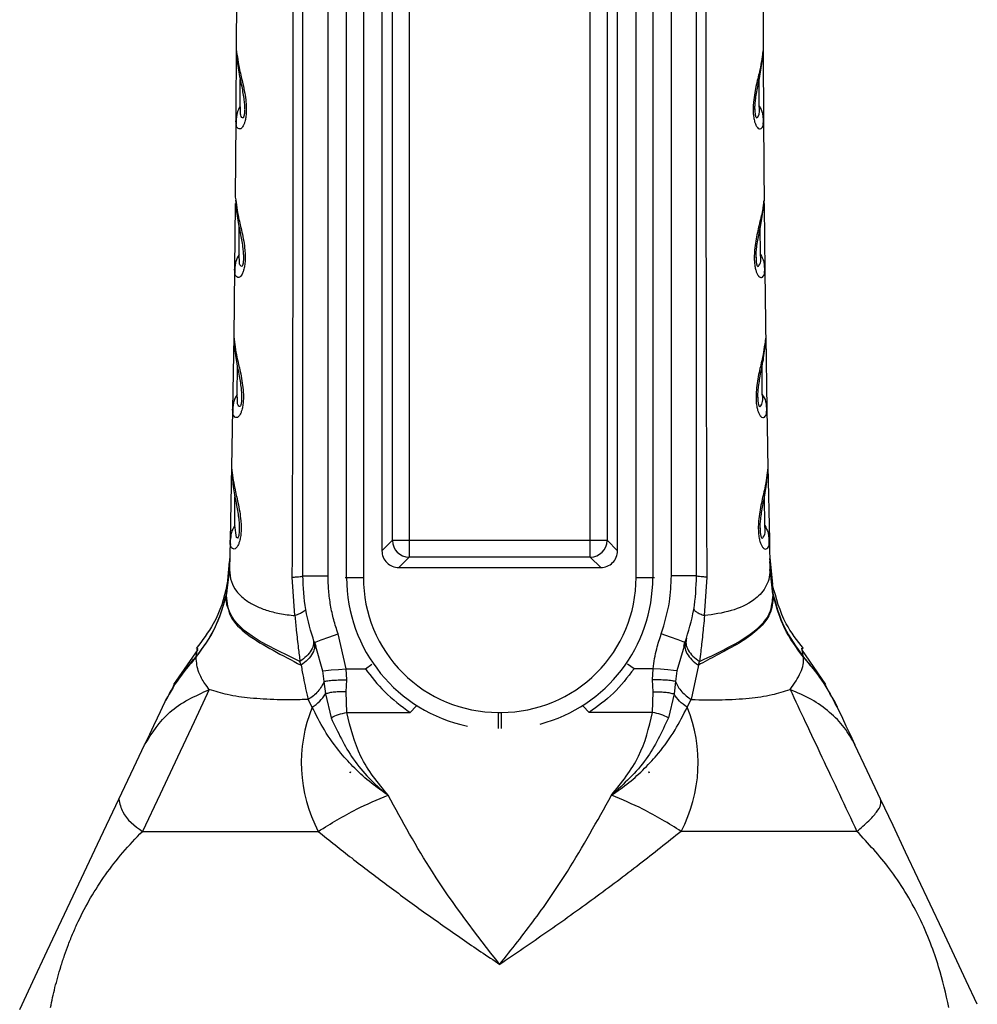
# Model space of a CAD drawing. Header units: millimetres. Extents: x 13 to 546, y 13 to 419.
# Tile 11 of 18: x 298 to 355, y 216 to 275. Entities that reach past the tile are written whole.
import ezdxf

# ---------------------------------------------------------------- set-up
doc = ezdxf.new("R2010")
doc.units = ezdxf.units.MM
doc.header["$LTSCALE"] = 2

msp = doc.modelspace()

# ---------------------------------------------------------------- linework, layer by layer
for p, q in [((317.763, 241.733), (317.763, 312.933)), ((318.759, 312.933), (318.759, 241.733)), ((334.964, 241.733), (334.964, 312.933)), ((335.96, 312.933), (335.96, 241.733)), ((319.862, 311.337), (319.862, 243.33)), ((333.862, 243.329), (333.862, 311.337)), ((320.482, 243.95), (320.482, 310.717)), ((321.478, 310.717), (321.478, 243.95)), ((332.245, 243.95), (332.245, 310.717)), ((333.242, 310.717), (333.242, 243.95)), ((315.162, 241.833), (315.162, 310.328)), ((316.662, 241.833), (316.662, 310.328)), ((337.062, 241.833), (337.062, 310.328)), ((338.562, 241.833), (338.562, 310.328)), ((311.219, 278.175), (311.207, 273.116)), ((311.21, 273.747), (311.186, 268.869)), ((311.443, 269.745), (311.447, 271.328)), ((342.28, 269.745), (342.277, 271.328)), ((311.217, 269.08), (311.186, 268.869)), ((342.506, 269.08), (342.537, 268.869)), ((311.186, 268.869), (311.151, 264.33)), ((311.148, 263.948), (311.107, 260.057)), ((311.369, 260.932), (311.378, 262.561)), ((342.354, 260.932), (342.345, 262.56)), ((311.139, 260.268), (311.107, 260.057)), ((342.584, 260.27), (342.616, 260.057)), ((311.107, 260.057), (311.055, 256.046)), ((311.055, 256.06), (310.989, 251.749)), ((342.668, 256.06), (342.734, 251.749)), ((311.257, 252.623), (311.27, 254.297)), ((342.466, 252.623), (342.453, 254.297)), ((310.989, 251.749), (310.927, 248.272)), ((311.023, 251.96), (310.989, 251.749)), ((342.701, 251.96), (342.734, 251.749)), ((310.929, 248.363), (310.84, 243.952)), ((342.794, 248.363), (342.883, 243.952)), ((311.114, 244.825), (311.131, 246.543)), ((342.609, 244.825), (342.592, 246.543)), ((310.84, 243.952), (310.802, 242.214)), ((310.875, 244.163), (310.84, 243.952)), ((320.482, 243.95), (319.862, 243.33)), ((320.482, 243.95), (321.478, 243.95)), ((321.478, 243.95), (321.478, 242.953)), ((321.478, 243.95), (332.245, 243.95)), ((332.245, 243.95), (333.242, 243.95)), ((333.862, 243.329), (333.242, 243.95)), ((342.848, 244.164), (342.883, 243.952)), ((342.883, 243.952), (342.921, 242.214)), ((320.858, 242.333), (321.478, 242.953)), ((332.245, 242.953), (321.478, 242.953)), ((332.245, 242.953), (332.865, 242.333)), ((342.905, 242.923), (343.078, 241.319)), ((310.803, 242.243), (310.633, 240.813)), ((310.641, 240.897), (310.805, 242.685)), ((310.78, 242.031), (310.802, 242.214)), ((310.78, 242.02), (310.802, 242.195)), ((310.802, 242.214), (310.802, 242.195)), ((320.858, 242.333), (332.865, 242.333)), ((343.09, 240.813), (342.918, 242.685)), ((342.92, 242.243), (343.09, 240.813)), ((342.921, 242.214), (342.921, 242.195)), ((342.943, 242.031), (342.921, 242.214)), ((342.943, 242.02), (342.921, 242.195)), ((342.923, 242.645), (343.1, 240.777)), ((310.617, 240.701), (310.78, 242.02)), ((310.623, 240.743), (310.78, 242.031)), ((314.693, 239.476), (314.536, 241.765)), ((315.162, 241.833), (316.662, 241.833)), ((317.668, 241.733), (317.763, 241.733)), ((317.763, 241.733), (318.759, 241.733)), ((334.964, 241.733), (335.96, 241.733)), ((335.96, 241.733), (336.055, 241.733)), ((338.562, 241.833), (337.062, 241.833)), ((339.031, 239.476), (339.187, 241.765)), ((343.1, 240.743), (342.943, 242.031)), ((343.106, 240.701), (342.943, 242.02)), ((310.617, 240.701), (310.606, 240.663)), ((310.617, 240.701), (310.623, 240.743)), ((310.623, 240.743), (310.633, 240.813)), ((310.633, 240.813), (310.623, 240.777)), ((343.1, 240.743), (343.09, 240.813)), ((343.09, 240.813), (343.1, 240.777)), ((343.106, 240.701), (343.117, 240.663)), ((317.746, 236.324), (317.258, 238.397)), ((308.913, 237.463), (307.477, 235.381)), ((315.845, 237.892), (315.893, 237.909)), ((315.845, 237.892), (315.91, 237.667)), ((315.865, 237.909), (315.926, 237.662)), ((315.91, 237.667), (316.33, 236.207)), ((337.813, 237.666), (337.393, 236.207)), ((337.796, 237.659), (337.859, 237.91)), ((337.878, 237.892), (337.813, 237.666)), ((337.878, 237.892), (337.831, 237.909)), ((346.246, 235.382), (344.81, 237.463)), ((308.815, 237.002), (308.821, 237.041)), ((344.908, 237.002), (344.902, 237.041)), ((315.059, 236.53), (314.993, 236.754)), ((317.746, 236.324), (318.878, 236.324)), ((317.773, 235.659), (317.746, 236.324)), ((318.878, 236.324), (319.263, 236.589)), ((334.845, 236.324), (334.461, 236.589)), ((335.977, 236.324), (334.845, 236.324)), ((335.95, 235.659), (335.977, 236.324)), ((338.664, 236.53), (338.242, 234.494)), ((338.664, 236.53), (338.73, 236.754)), ((316.33, 236.207), (316.416, 235.567)), ((337.393, 236.207), (337.308, 235.567)), ((316.415, 235.567), (316.505, 234.826)), ((317.736, 234.944), (317.773, 235.659)), ((335.987, 234.944), (335.95, 235.659)), ((337.308, 235.567), (337.218, 234.826)), ((316.505, 234.826), (316.841, 233.41)), ((317.777, 233.718), (317.736, 234.944)), ((335.947, 233.718), (335.987, 234.944)), ((337.218, 234.826), (336.883, 233.41)), ((315.72, 234.038), (315.481, 234.494)), ((321.895, 234.103), (321.549, 233.718)), ((331.828, 234.103), (332.175, 233.718)), ((338.003, 234.038), (338.242, 234.494)), ((317.777, 233.718), (321.549, 233.718)), ((326.762, 233.731), (326.962, 233.731)), ((326.762, 233.731), (326.762, 232.779)), ((326.962, 232.779), (326.962, 233.731)), ((335.947, 233.718), (332.175, 233.718)), ((317.996, 230.189), (317.983, 230.148)), ((317.996, 230.189), (317.985, 230.189)), ((318.004, 230.185), (317.996, 230.189)), ((335.719, 230.185), (335.727, 230.189)), ((335.727, 230.189), (335.741, 230.148)), ((335.727, 230.189), (335.738, 230.189))]:
    msp.add_line(p, q)
at = {"flags": 128}
for points in [[(311.386, 244.62), (311.387, 244.584), (311.377, 244.389), (311.367, 244.308), (311.355, 244.239), (311.34, 244.181), (311.323, 244.137), (311.284, 244.087), (311.217, 244.113), (311.114, 244.825), (311.114, 244.825)], [(332.245, 242.953), (332.245, 242.987), (332.245, 243.053), (332.245, 243.15), (332.245, 243.274), (332.245, 243.421), (332.245, 243.587), (332.245, 243.765), (332.245, 243.95)], [(342.908, 242.8), (342.906, 242.868), (342.906, 242.871)], [(314.993, 236.754), (314.387, 237.046), (313.58, 237.436), (313.117, 237.673), (312.633, 237.943), (312.147, 238.252), (311.682, 238.603), (311.473, 238.79), (311.282, 238.984), (311.111, 239.187), (310.962, 239.397), (310.836, 239.616), (310.68, 240.016), (310.655, 240.117), (310.649, 240.143), (310.648, 240.15), (310.648, 240.151), (310.648, 240.152), (310.648, 240.152), (310.648, 240.152), (310.648, 240.152), (310.648, 240.152), (310.648, 240.152), (310.62, 240.331), (310.615, 240.389), (310.612, 240.425), (310.61, 240.562), (310.617, 240.701)], [(343.106, 240.701), (343.103, 240.724), (343.1, 240.743)], [(315.893, 237.909), (315.953, 237.93), (316.259, 238.04), (316.717, 238.204), (317.258, 238.397)], [(337.831, 237.909), (337.77, 237.93), (337.464, 238.04), (337.006, 238.204), (336.465, 238.397)], [(316.33, 236.207), (316.527, 236.224), (316.854, 236.25), (317.281, 236.285), (317.746, 236.324)], [(337.393, 236.207), (337.186, 236.224), (336.849, 236.252), (336.424, 236.287), (335.977, 236.324)], [(309.606, 235.084), (308.702, 233.167), (307.714, 231.073), (306.678, 228.878), (305.633, 226.662)], [(306.803, 234.029), (306.677, 233.761), (306.502, 233.392), (306.287, 232.936), (306.044, 232.419), (305.754, 231.806)], [(306.818, 234.062), (306.81, 234.044), (306.803, 234.029)], [(307.008, 234.463), (306.955, 234.352), (306.818, 234.062)], [(346.905, 234.062), (346.913, 234.044), (346.92, 234.029)], [(346.92, 234.029), (347.047, 233.76), (347.221, 233.392), (347.436, 232.936), (347.68, 232.42), (347.969, 231.806)], [(304.226, 228.567), (305.121, 230.463), (305.754, 231.806)], [(349.497, 228.567), (348.697, 230.263), (347.969, 231.806)], [(298.337, 216.082), (298.479, 216.384), (299.124, 217.75), (299.978, 219.561), (300.827, 221.362), (301.859, 223.549), (302.97, 225.904), (304.226, 228.567)], [(355.242, 216.389), (354.582, 217.788), (353.886, 219.264), (353.168, 220.785), (352.439, 222.33), (351.711, 223.875), (350.98, 225.423), (350.234, 227.004), (349.497, 228.567)], [(305.633, 226.662), (307.694, 226.662), (310.159, 226.662), (312.974, 226.662), (316.082, 226.662)], [(348.09, 226.662), (346.029, 226.662), (343.565, 226.662), (340.749, 226.662), (337.641, 226.662)]]:
    msp.add_lwpolyline(points, dxfattribs=at)
for centre, radius, start, end in [((321.487, 243.958), 1.005, 180.50824, 269.49176), ((332.236, 243.958), 1.005, 270.50793, 359.49196), ((320.857, 243.328), 0.995, 179.92385, 270.07326), ((332.867, 243.328), 0.995, 269.92385, 0.0733), ((326.762, 241.733), 8.999, 180, 258.34605), ((326.762, 241.733), 8.002, 180, 270.00002), ((326.962, 241.733), 8.002, 269.99998, 360), ((326.962, 241.733), 8.999, 284.82435, 0), ((323.797, 230.737), 8.725, 157.77448, 207.84585), ((329.926, 230.737), 8.725, 332.15416, 22.22551)]:
    msp.add_arc(centre, radius, start, end)
for points, knots in [([(314.536, 241.765), (314.545, 243.854), (314.56, 247.855), (314.572, 253.589), (314.581, 259.107), (314.589, 264.617), (314.595, 270.288), (314.598, 275.979), (314.598, 282.691), (314.594, 290.472), (314.584, 297.118), (314.576, 301.579), (314.572, 303.484), (314.569, 305.241), (314.567, 307.14), (314.561, 309.786), (314.552, 311.82), (314.547, 312.972)], [0, 0, 0, 0, 0.088032, 0.168562, 0.241572, 0.320527, 0.400668, 0.480513, 0.560269, 0.683482, 0.808301, 0.840277, 0.871445, 0.888526, 0.91431, 0.951472, 1, 1, 1, 1]), ([(339.187, 241.765), (339.183, 242.612), (339.175, 244.514), (339.166, 247.681), (339.157, 251.473), (339.148, 255.779), (339.14, 260.068), (339.128, 268.747), (339.124, 277.354), (339.127, 286.202), (339.131, 290.664), (339.137, 295.607), (339.144, 300.722), (339.154, 305.687), (339.163, 309.664), (339.172, 311.981), (339.176, 312.972)], [0, 0, 0, 0, 0.035688, 0.080156, 0.133407, 0.195446, 0.261577, 0.31411, 0.561095, 0.62421, 0.686867, 0.749062, 0.832453, 0.902385, 0.958225, 1, 1, 1, 1]), ([(342.505, 278.175), (342.505, 277.332), (342.507, 275.645), (342.513, 273.959), (342.516, 273.116)], [0, 0, 0, 0, 0.49998, 1, 1, 1, 1]), ([(342.513, 273.747), (342.517, 272.935), (342.523, 271.309), (342.532, 269.683), (342.537, 268.869)], [0, 0, 0, 0, 0.4994185, 1, 1, 1, 1]), ([(311.207, 273.116), (311.263, 272.711), (311.358, 272.017), (311.586, 271.163), (311.714, 270.522), (311.778, 270.057), (311.803, 269.674), (311.801, 269.367), (311.776, 269.082), (311.726, 268.839), (311.661, 268.651), (311.582, 268.501), (311.434, 268.322), (311.224, 268.478), (311.195, 268.675), (311.189, 268.799), (311.186, 268.869)], [0, 0, 0, 0, 0.223177, 0.382181, 0.482917, 0.580013, 0.638434, 0.692646, 0.747631, 0.794829, 0.828024, 0.854799, 0.891606, 0.9317, 0.961927, 1, 1, 1, 1]), ([(311.22, 272.933), (311.251, 272.58), (311.313, 271.897), (311.526, 270.959), (311.649, 270.259), (311.689, 269.838), (311.698, 269.657), (311.699, 269.581), (311.699, 269.548)], [0, 0, 0, 0, 0.310719, 0.60011, 0.841472, 0.933684, 0.970371, 1, 1, 1, 1]), ([(342.516, 273.116), (342.46, 272.711), (342.365, 272.011), (342.138, 271.165), (342.011, 270.524), (341.946, 270.07), (341.92, 269.678), (341.921, 269.372), (341.948, 269.082), (341.998, 268.837), (342.064, 268.643), (342.126, 268.531), (342.196, 268.441), (342.31, 268.33), (342.561, 268.538), (342.546, 268.741), (342.537, 268.869)], [0, 0, 0, 0, 0.223273, 0.385354, 0.478275, 0.580324, 0.635848, 0.692904, 0.747597, 0.79504, 0.829008, 0.859273, 0.864408, 0.891941, 0.932049, 1, 1, 1, 1]), ([(342.024, 269.548), (342.024, 269.581), (342.025, 269.657), (342.034, 269.838), (342.075, 270.259), (342.197, 270.96), (342.411, 271.897), (342.472, 272.58), (342.503, 272.933)], [0, 0, 0, 0, 0.029629, 0.066316, 0.158529, 0.399891, 0.68928, 1, 1, 1, 1]), ([(311.443, 269.745), (311.366, 269.608), (311.249, 269.398), (311.225, 269.162), (311.217, 269.08)], [0, 0, 0, 0, 0.654524, 1, 1, 1, 1]), ([(311.699, 269.51), (311.698, 269.45), (311.696, 269.365), (311.684, 269.258), (311.672, 269.193), (311.659, 269.139), (311.642, 269.093), (311.61, 269.032), (311.463, 269.118), (311.472, 269.392), (311.454, 269.613), (311.443, 269.745)], [0, 0, 0, 0, 0.145839, 0.208417, 0.263988, 0.30742, 0.342399, 0.389344, 0.443088, 0.669737, 1, 1, 1, 1]), ([(342.026, 269.589), (342.025, 269.54), (342.023, 269.447), (342.031, 269.337), (342.04, 269.259), (342.048, 269.209), (342.057, 269.166), (342.07, 269.122), (342.086, 269.079), (342.139, 269.024), (342.345, 269.292), (342.311, 269.531), (342.28, 269.745)], [0, 0, 0, 0, 0.113598, 0.211885, 0.254684, 0.293294, 0.327464, 0.357207, 0.398014, 0.437425, 0.497652, 1, 1, 1, 1]), ([(342.28, 269.745), (342.357, 269.608), (342.474, 269.398), (342.498, 269.162), (342.506, 269.08)], [0, 0, 0, 0, 0.654923, 1, 1, 1, 1]), ([(311.203, 269.117), (311.195, 268.982), (311.185, 268.823), (311.206, 268.665), (311.209, 268.642)], [0, 0, 0, 0, 0.850847, 1, 1, 1, 1]), ([(342.516, 268.658), (342.518, 268.676), (342.539, 268.828), (342.529, 268.982), (342.52, 269.117)], [0, 0, 0, 0, 0.1195073, 1, 1, 1, 1]), ([(342.537, 268.869), (342.542, 268.113), (342.552, 266.599), (342.565, 265.086), (342.572, 264.33)], [0, 0, 0, 0, 0.499992, 1, 1, 1, 1]), ([(311.151, 264.33), (311.205, 263.924), (311.298, 263.227), (311.525, 262.369), (311.651, 261.725), (311.714, 261.257), (311.738, 260.871), (311.735, 260.561), (311.709, 260.27), (311.657, 260.023), (311.59, 259.831), (311.509, 259.678), (311.356, 259.497), (311.143, 259.659), (311.114, 259.859), (311.11, 259.987), (311.107, 260.057)], [0, 0, 0, 0, 0.221587, 0.379917, 0.479999, 0.576854, 0.63535, 0.689426, 0.744884, 0.792633, 0.826254, 0.853345, 0.890548, 0.931093, 0.96163, 1, 1, 1, 1]), ([(311.162, 264.149), (311.193, 263.792), (311.251, 263.105), (311.462, 262.161), (311.582, 261.457), (311.622, 261.034), (311.631, 260.852), (311.632, 260.776), (311.632, 260.742)], [0, 0, 0, 0, 0.311097, 0.600428, 0.84129, 0.933377, 0.970147, 1, 1, 1, 1]), ([(342.572, 264.33), (342.572, 264.326), (342.575, 263.916), (342.402, 263.212), (342.198, 262.36), (342.071, 261.716), (342.005, 261.228), (341.986, 260.862), (341.988, 260.654), (341.995, 260.477), (342.015, 260.263), (342.07, 260.014), (342.135, 259.824), (342.2, 259.709), (342.272, 259.618), (342.389, 259.506), (342.642, 259.721), (342.626, 259.928), (342.616, 260.057)], [0, 0, 0, 0, 0.002156, 0.221754, 0.386684, 0.478483, 0.576846, 0.653231, 0.676687, 0.689482, 0.749319, 0.792693, 0.827268, 0.857826, 0.863082, 0.890888, 0.931441, 1, 1, 1, 1]), ([(342.091, 260.722), (342.091, 260.755), (342.092, 260.831), (342.099, 261.011), (342.137, 261.432), (342.256, 262.135), (342.466, 263.075), (342.528, 263.76), (342.56, 264.114)], [0, 0, 0, 0, 0.029494, 0.066039, 0.157996, 0.39911, 0.688704, 1, 1, 1, 1]), ([(342.576, 263.948), (342.582, 263.3), (342.594, 262.003), (342.609, 260.706), (342.616, 260.057)], [0, 0, 0, 0, 0.499618, 1, 1, 1, 1]), ([(311.369, 260.932), (311.292, 260.795), (311.173, 260.587), (311.148, 260.35), (311.139, 260.268)], [0, 0, 0, 0, 0.654625, 1, 1, 1, 1]), ([(311.629, 260.777), (311.63, 260.749), (311.634, 260.662), (311.627, 260.547), (311.615, 260.437), (311.604, 260.37), (311.59, 260.314), (311.572, 260.267), (311.539, 260.204), (311.388, 260.292), (311.398, 260.572), (311.38, 260.798), (311.369, 260.932)], [0, 0, 0, 0, 0.062047, 0.196483, 0.257305, 0.3094, 0.350603, 0.383782, 0.4283, 0.478983, 0.691561, 1, 1, 1, 1]), ([(342.093, 260.764), (342.092, 260.719), (342.091, 260.631), (342.098, 260.524), (342.107, 260.444), (342.116, 260.393), (342.125, 260.347), (342.139, 260.3), (342.155, 260.254), (342.21, 260.195), (342.423, 260.469), (342.386, 260.714), (342.354, 260.932)], [0, 0, 0, 0, 0.1015615, 0.2002538, 0.2433281, 0.2822562, 0.3180951, 0.3493832, 0.3926402, 0.4336677, 0.4946451, 1, 1, 1, 1]), ([(342.354, 260.932), (342.432, 260.795), (342.55, 260.587), (342.575, 260.351), (342.584, 260.27)], [0, 0, 0, 0, 0.656213, 1, 1, 1, 1]), ([(311.125, 260.306), (311.116, 260.169), (311.105, 260.008), (311.126, 259.85), (311.129, 259.826)], [0, 0, 0, 0, 0.852264, 1, 1, 1, 1]), ([(342.596, 259.843), (342.598, 259.861), (342.618, 260.015), (342.607, 260.171), (342.598, 260.307)], [0, 0, 0, 0, 0.121785, 1, 1, 1, 1]), ([(342.616, 260.057), (342.624, 259.389), (342.64, 258.051), (342.659, 256.714), (342.668, 256.046)], [0, 0, 0, 0, 0.500002, 1, 1, 1, 1]), ([(311.055, 256.046), (311.108, 255.638), (311.199, 254.94), (311.424, 254.079), (311.548, 253.432), (311.61, 252.961), (311.633, 252.572), (311.63, 252.258), (311.602, 251.963), (311.549, 251.712), (311.48, 251.516), (311.396, 251.359), (311.238, 251.175), (311.024, 251.344), (310.996, 251.548), (310.991, 251.677), (310.989, 251.749)], [0, 0, 0, 0, 0.220136, 0.3775594, 0.4771535, 0.573608, 0.6320103, 0.6861505, 0.7421671, 0.7903953, 0.8244977, 0.8519398, 0.8895433, 0.930577, 0.9613664, 1, 1, 1, 1]), ([(311.065, 255.866), (311.094, 255.508), (311.15, 254.816), (311.358, 253.868), (311.477, 253.16), (311.516, 252.735), (311.524, 252.551), (311.525, 252.474), (311.526, 252.439)], [0, 0, 0, 0, 0.311224, 0.600327, 0.840747, 0.932866, 0.96981, 1, 1, 1, 1]), ([(342.668, 256.046), (342.615, 255.638), (342.522, 254.924), (342.25, 253.89), (342.117, 253.093), (342.09, 252.553), (342.093, 252.35), (342.096, 252.288), (342.102, 252.155), (342.121, 251.954), (342.178, 251.7), (342.245, 251.508), (342.312, 251.39), (342.386, 251.297), (342.507, 251.185), (342.762, 251.408), (342.745, 251.617), (342.734, 251.749)], [0, 0, 0, 0, 0.220229, 0.385963, 0.573517, 0.652835, 0.6756, 0.682417, 0.686153, 0.747276, 0.79041, 0.825416, 0.856553, 0.861977, 0.889877, 0.930925, 1, 1, 1, 1]), ([(342.198, 252.439), (342.198, 252.474), (342.199, 252.551), (342.207, 252.735), (342.247, 253.16), (342.365, 253.868), (342.573, 254.816), (342.629, 255.508), (342.658, 255.866)], [0, 0, 0, 0, 0.03019, 0.067135, 0.159253, 0.399675, 0.688779, 1, 1, 1, 1]), ([(311.257, 252.623), (311.178, 252.486), (311.058, 252.278), (311.032, 252.042), (311.023, 251.96)], [0, 0, 0, 0, 0.6545726, 1, 1, 1, 1]), ([(311.522, 252.475), (311.524, 252.444), (311.527, 252.351), (311.52, 252.23), (311.507, 252.117), (311.496, 252.05), (311.481, 251.993), (311.463, 251.944), (311.429, 251.879), (311.275, 251.97), (311.286, 252.255), (311.268, 252.486), (311.257, 252.623)], [0, 0, 0, 0, 0.0659062, 0.2047228, 0.2626139, 0.3129074, 0.3545703, 0.3880807, 0.4328897, 0.4836572, 0.6950127, 1, 1, 1, 1]), ([(342.199, 252.451), (342.199, 252.408), (342.198, 252.32), (342.205, 252.213), (342.214, 252.132), (342.224, 252.069), (342.239, 252.005), (342.258, 251.942), (342.315, 251.867), (342.542, 252.146), (342.502, 252.398), (342.466, 252.623)], [0, 0, 0, 0, 0.096412, 0.19475, 0.237932, 0.277163, 0.336037, 0.380788, 0.4333, 0.494675, 1, 1, 1, 1]), ([(342.466, 252.623), (342.545, 252.486), (342.665, 252.278), (342.692, 252.041), (342.701, 251.96)], [0, 0, 0, 0, 0.654962, 1, 1, 1, 1]), ([(311.009, 251.997), (310.999, 251.859), (310.987, 251.698), (311.007, 251.538), (311.01, 251.514)], [0, 0, 0, 0, 0.8552338, 1, 1, 1, 1]), ([(342.715, 251.531), (342.717, 251.549), (342.736, 251.703), (342.725, 251.859), (342.715, 251.997)], [0, 0, 0, 0, 0.113444, 1, 1, 1, 1]), ([(342.734, 251.749), (342.744, 251.169), (342.764, 250.01), (342.785, 248.851), (342.796, 248.272)], [0, 0, 0, 0, 0.500009, 1, 1, 1, 1]), ([(310.927, 248.272), (310.979, 247.863), (311.069, 247.163), (311.335, 246.123), (311.464, 245.361), (311.498, 244.784), (311.494, 244.466), (311.465, 244.167), (311.41, 243.911), (311.339, 243.711), (311.253, 243.552), (311.09, 243.366), (310.874, 243.541), (310.846, 243.748), (310.842, 243.879), (310.84, 243.952)], [0, 0, 0, 0, 0.218804, 0.37554, 0.570655, 0.628902, 0.683142, 0.739672, 0.788309, 0.822832, 0.850582, 0.888548, 0.930037, 0.961099, 1, 1, 1, 1]), ([(310.936, 248.093), (310.964, 247.732), (311.017, 247.037), (311.224, 246.081), (311.339, 245.369), (311.383, 244.906), (311.386, 244.72), (311.388, 244.641)], [0, 0, 0, 0, 0.311083, 0.599967, 0.840188, 0.932429, 1, 1, 1, 1]), ([(342.796, 248.272), (342.744, 247.863), (342.653, 247.153), (342.386, 246.114), (342.259, 245.355), (342.225, 244.787), (342.229, 244.468), (342.259, 244.165), (342.315, 243.907), (342.387, 243.703), (342.455, 243.584), (342.531, 243.489), (342.656, 243.376), (342.912, 243.606), (342.894, 243.819), (342.883, 243.952)], [0, 0, 0, 0, 0.218821, 0.380471, 0.571002, 0.626774, 0.683348, 0.740591, 0.78844, 0.823801, 0.855354, 0.860611, 0.888905, 0.930401, 1, 1, 1, 1]), ([(342.336, 244.626), (342.337, 244.705), (342.34, 244.893), (342.382, 245.359), (342.498, 246.076), (342.706, 247.034), (342.759, 247.731), (342.787, 248.092)], [0, 0, 0, 0, 0.067945, 0.160672, 0.401411, 0.689957, 1, 1, 1, 1]), ([(311.114, 244.825), (311.034, 244.689), (310.912, 244.482), (310.885, 244.245), (310.875, 244.163)], [0, 0, 0, 0, 0.654969, 1, 1, 1, 1]), ([(342.337, 244.69), (342.337, 244.634), (342.335, 244.534), (342.344, 244.396), (342.358, 244.286), (342.377, 244.2), (342.398, 244.133), (342.456, 244.053), (342.688, 244.339), (342.647, 244.596), (342.609, 244.825)], [0, 0, 0, 0, 0.117529, 0.212617, 0.292625, 0.351828, 0.396798, 0.449304, 0.509316, 1, 1, 1, 1]), ([(342.609, 244.825), (342.689, 244.689), (342.811, 244.482), (342.838, 244.246), (342.848, 244.164)], [0, 0, 0, 0, 0.656268, 1, 1, 1, 1]), ([(310.861, 244.201), (310.851, 244.062), (310.839, 243.892), (310.859, 243.723), (310.863, 243.693)], [0, 0, 0, 0, 0.821212, 1, 1, 1, 1]), ([(342.864, 243.731), (342.866, 243.748), (342.885, 243.905), (342.873, 244.063), (342.862, 244.202)], [0, 0, 0, 0, 0.113571, 1, 1, 1, 1]), ([(310.818, 242.923), (310.778, 242.387), (310.677, 241.034), (310.048, 239.131), (309.184, 238.003), (308.82, 237.528)], [0, 0, 0, 0, 0.275208, 0.694475, 1, 1, 1, 1]), ([(310.815, 242.8), (310.816, 242.823), (310.816, 242.846), (310.817, 242.87), (310.817, 242.871)], [0, 0, 0, 0, 0.954495, 1, 1, 1, 1]), ([(310.81, 242.645), (310.809, 242.611), (310.806, 242.521), (310.8, 242.402), (310.789, 242.232), (310.778, 242.071), (310.766, 241.94), (310.761, 241.894)], [0, 0, 0, 0, 0.136335, 0.3577, 0.476889, 0.814509, 1, 1, 1, 1]), ([(310.802, 242.195), (310.822, 241.958), (310.862, 241.504), (311.219, 240.886), (311.718, 240.413), (312.328, 240.053), (313.013, 239.783), (313.81, 239.581), (314.388, 239.512), (314.693, 239.476)], [0, 0, 0, 0, 0.135618, 0.259371, 0.400579, 0.528035, 0.664984, 0.823237, 1, 1, 1, 1]), ([(342.921, 242.195), (342.908, 242.004), (342.883, 241.636), (342.658, 241.14), (342.35, 240.735), (341.72, 240.186), (340.592, 239.692), (339.563, 239.55), (339.031, 239.476)], [0, 0, 0, 0, 0.109754, 0.211316, 0.308373, 0.401515, 0.690627, 1, 1, 1, 1]), ([(314.536, 241.765), (314.624, 241.768), (314.779, 241.775), (314.972, 241.796), (315.098, 241.801), (315.148, 241.826), (315.162, 241.833)], [0, 0, 0, 0, 0.415947, 0.733302, 0.929562, 1, 1, 1, 1]), ([(315.845, 237.892), (315.647, 238.534), (315.249, 239.818), (315.191, 241.162), (315.162, 241.833)], [0, 0, 0, 0, 0.5, 1, 1, 1, 1]), ([(317.258, 238.397), (317.166, 238.675), (316.983, 239.229), (316.802, 240.088), (316.683, 240.957), (316.669, 241.541), (316.662, 241.833)], [0, 0, 0, 0, 0.249999, 0.500001, 0.749998, 1, 1, 1, 1]), ([(336.465, 238.397), (336.656, 239.026), (336.997, 240.148), (337.042, 241.318), (337.062, 241.833)], [0, 0, 0, 0, 0.5599691, 1, 1, 1, 1]), ([(337.878, 237.892), (338.077, 238.534), (338.474, 239.818), (338.532, 241.162), (338.562, 241.833)], [0, 0, 0, 0, 0.5, 1, 1, 1, 1]), ([(339.187, 241.765), (339.099, 241.768), (338.944, 241.775), (338.751, 241.796), (338.625, 241.801), (338.575, 241.827), (338.562, 241.833)], [0, 0, 0, 0, 0.417229, 0.734489, 0.930008, 1, 1, 1, 1]), ([(344.904, 237.528), (344.534, 238.002), (343.655, 239.128), (343.29, 240.515), (343.078, 241.319)], [0, 0, 0, 0, 0.420952, 1, 1, 1, 1]), ([(308.815, 237.002), (309.223, 237.56), (310.038, 238.674), (310.417, 240.001), (310.606, 240.663)], [0, 0, 0, 0, 0.500994, 1, 1, 1, 1]), ([(310.623, 240.777), (310.436, 240.101), (310.062, 238.747), (309.235, 237.61), (308.821, 237.041)], [0, 0, 0, 0, 0.498937, 1, 1, 1, 1]), ([(310.623, 240.777), (310.62, 240.758), (310.615, 240.72), (310.609, 240.683), (310.606, 240.663)], [0, 0, 0, 0, 0.4965279, 1, 1, 1, 1]), ([(310.606, 240.663), (310.652, 240.246), (310.752, 239.329), (311.926, 238.248), (313.405, 237.402), (314.5, 236.825), (315.059, 236.53)], [0, 0, 0, 0, 0.191256, 0.420826, 0.704127, 1, 1, 1, 1]), ([(310.641, 240.897), (310.639, 240.884), (310.635, 240.853), (310.629, 240.813), (310.625, 240.786), (310.623, 240.777)], [0, 0, 0, 0, 0.344216, 0.769011, 1, 1, 1, 1]), ([(343.117, 240.663), (343.088, 240.278), (343.049, 239.744), (342.675, 239.171), (342.381, 238.824), (341.826, 238.314), (340.949, 237.737), (339.789, 237.143), (339.031, 236.73), (338.664, 236.53)], [0, 0, 0, 0, 0.176422, 0.2441214, 0.3158677, 0.3895524, 0.5957977, 0.8045052, 1, 1, 1, 1]), ([(338.73, 236.754), (339.382, 237.058), (340.546, 237.601), (341.999, 238.487), (342.995, 239.52), (343.071, 240.331), (343.106, 240.701)], [0, 0, 0, 0, 0.345674, 0.617401, 0.825385, 1, 1, 1, 1]), ([(343.1, 240.777), (343.288, 240.096), (343.663, 238.742), (344.491, 237.606), (344.902, 237.041)], [0, 0, 0, 0, 0.502571, 1, 1, 1, 1]), ([(343.1, 240.777), (343.103, 240.758), (343.107, 240.733), (343.112, 240.695), (343.115, 240.676), (343.117, 240.663)], [0, 0, 0, 0, 0.496528, 0.666145, 1, 1, 1, 1]), ([(344.908, 237.002), (344.5, 237.561), (343.685, 238.674), (343.306, 240.001), (343.117, 240.663)], [0, 0, 0, 0, 0.501145, 1, 1, 1, 1]), ([(315.325, 239.885), (315.318, 239.854), (315.299, 239.772), (315.154, 239.679), (314.956, 239.572), (314.788, 239.511), (314.692, 239.476)], [0, 0, 0, 0, 0.116974, 0.315695, 0.614159, 1, 1, 1, 1]), ([(338.398, 239.885), (338.406, 239.853), (338.426, 239.769), (338.573, 239.677), (338.771, 239.571), (338.937, 239.51), (339.031, 239.476)], [0, 0, 0, 0, 0.120412, 0.323327, 0.622067, 1, 1, 1, 1]), ([(314.692, 239.476), (314.719, 239.185), (314.779, 238.54), (314.88, 237.633), (314.959, 237.017), (314.993, 236.754)], [0, 0, 0, 0, 0.319807, 0.709298, 1, 1, 1, 1]), ([(339.031, 239.476), (339.011, 239.273), (338.975, 238.895), (338.921, 238.331), (338.866, 237.823), (338.802, 237.293), (338.756, 236.95), (338.73, 236.754)], [0, 0, 0, 0, 0.223185, 0.416229, 0.620791, 0.782907, 1, 1, 1, 1]), ([(315.763, 238.131), (315.782, 238.021), (315.824, 237.78), (315.667, 237.401), (315.388, 237.043), (315.128, 236.853), (314.993, 236.754)], [0, 0, 0, 0, 0.19686, 0.429044, 0.701911, 1, 1, 1, 1]), ([(335.977, 236.324), (336.033, 236.724), (336.132, 237.43), (336.365, 238.104), (336.465, 238.397)], [0, 0, 0, 0, 0.565755, 1, 1, 1, 1]), ([(337.961, 238.131), (337.941, 238.021), (337.899, 237.779), (338.057, 237.4), (338.336, 237.043), (338.595, 236.853), (338.73, 236.754)], [0, 0, 0, 0, 0.197206, 0.429596, 0.702384, 1, 1, 1, 1]), ([(308.821, 237.041), (308.87, 237.346), (308.923, 237.675), (308.892, 237.493), (308.889, 237.48)], [0, 0, 0, 0, 0.928162, 1, 1, 1, 1]), ([(315.824, 237.953), (315.845, 237.843), (315.893, 237.602), (315.747, 237.214), (315.468, 236.838), (315.2, 236.636), (315.059, 236.53)], [0, 0, 0, 0, 0.1912326, 0.4200763, 0.6942263, 1, 1, 1, 1]), ([(337.899, 237.953), (337.878, 237.839), (337.83, 237.592), (337.985, 237.2), (338.265, 236.83), (338.527, 236.633), (338.664, 236.53)], [0, 0, 0, 0, 0.198059, 0.431093, 0.703763, 1, 1, 1, 1]), ([(344.902, 237.041), (344.853, 237.346), (344.8, 237.675), (344.832, 237.493), (344.834, 237.48)], [0, 0, 0, 0, 0.928164, 1, 1, 1, 1]), ([(308.815, 237.002), (308.42, 236.542), (307.635, 235.628), (307.079, 234.56), (306.803, 234.029)], [0, 0, 0, 0, 0.503698, 1, 1, 1, 1]), ([(306.818, 234.062), (307.095, 234.595), (307.65, 235.663), (308.43, 236.581), (308.821, 237.041)], [0, 0, 0, 0, 0.498694, 1, 1, 1, 1]), ([(309.606, 235.084), (309.515, 235.205), (309.275, 235.525), (308.906, 236.141), (308.847, 236.697), (308.815, 237.002)], [0, 0, 0, 0, 0.216117, 0.5686615, 1, 1, 1, 1]), ([(344.117, 235.084), (344.24, 235.253), (344.474, 235.578), (344.739, 236.072), (344.917, 236.547), (344.911, 236.856), (344.908, 237.002)], [0, 0, 0, 0, 0.295094, 0.565951, 0.794305, 1, 1, 1, 1]), ([(346.905, 234.062), (346.628, 234.595), (346.073, 235.663), (345.293, 236.581), (344.902, 237.041)], [0, 0, 0, 0, 0.498694, 1, 1, 1, 1]), ([(344.908, 237.002), (345.302, 236.544), (346.087, 235.63), (346.643, 234.562), (346.92, 234.029)], [0, 0, 0, 0, 0.5015848, 1, 1, 1, 1]), ([(315.059, 236.53), (315.082, 236.398), (315.145, 236.039), (315.255, 235.472), (315.376, 234.926), (315.454, 234.606), (315.481, 234.494)], [0, 0, 0, 0, 0.193905, 0.525273, 0.833498, 1, 1, 1, 1]), ([(318.878, 236.324), (319.237, 235.852), (319.998, 234.852), (321.013, 234.11), (321.549, 233.718)], [0, 0, 0, 0, 0.472001, 1, 1, 1, 1]), ([(334.845, 236.324), (334.457, 235.817), (333.692, 234.82), (332.675, 234.081), (332.175, 233.718)], [0, 0, 0, 0, 0.507526, 1, 1, 1, 1]), ([(316.415, 235.567), (316.37, 235.465), (316.275, 235.253), (316.058, 234.968), (315.794, 234.705), (315.586, 234.565), (315.481, 234.494)], [0, 0, 0, 0, 0.231219, 0.479572, 0.738636, 1, 1, 1, 1]), ([(316.416, 235.567), (316.492, 235.583), (316.677, 235.621), (316.996, 235.645), (317.372, 235.662), (317.638, 235.66), (317.773, 235.659)], [0, 0, 0, 0, 0.171386, 0.414375, 0.702689, 1, 1, 1, 1]), ([(337.308, 235.567), (337.233, 235.583), (337.05, 235.62), (336.733, 235.645), (336.355, 235.662), (336.087, 235.66), (335.95, 235.659)], [0, 0, 0, 0, 0.168809, 0.409914, 0.698983, 1, 1, 1, 1]), ([(337.308, 235.567), (337.356, 235.46), (337.455, 235.24), (337.679, 234.952), (337.941, 234.696), (338.143, 234.561), (338.242, 234.494)], [0, 0, 0, 0, 0.2440526, 0.4973877, 0.7521, 1, 1, 1, 1]), ([(305.754, 231.806), (306.204, 232.505), (307.153, 233.983), (308.76, 234.704), (309.606, 235.084)], [0, 0, 0, 0, 0.473494, 1, 1, 1, 1]), ([(315.481, 234.494), (315.167, 234.486), (314.555, 234.471), (313.665, 234.476), (312.829, 234.511), (311.836, 234.592), (310.752, 234.733), (309.96, 234.975), (309.606, 235.084)], [0, 0, 0, 0, 0.158756, 0.309281, 0.449665, 0.581852, 0.812835, 1, 1, 1, 1]), ([(315.72, 234.038), (315.876, 234.149), (316.183, 234.367), (316.399, 234.674), (316.505, 234.826)], [0, 0, 0, 0, 0.508583, 1, 1, 1, 1]), ([(317.736, 234.944), (317.618, 234.947), (317.386, 234.955), (317.054, 234.935), (316.758, 234.899), (316.583, 234.848), (316.505, 234.826)], [0, 0, 0, 0, 0.283733, 0.559526, 0.804042, 1, 1, 1, 1]), ([(335.987, 234.944), (336.103, 234.947), (336.333, 234.955), (336.664, 234.935), (336.961, 234.9), (337.139, 234.848), (337.218, 234.826)], [0, 0, 0, 0, 0.279369, 0.554087, 0.800585, 1, 1, 1, 1]), ([(338.003, 234.038), (337.843, 234.152), (337.537, 234.371), (337.321, 234.679), (337.218, 234.826)], [0, 0, 0, 0, 0.523101, 1, 1, 1, 1]), ([(338.242, 234.494), (338.854, 234.481), (340.006, 234.457), (341.611, 234.555), (342.971, 234.733), (343.763, 234.975), (344.117, 235.084)], [0, 0, 0, 0, 0.309279, 0.581812, 0.812815, 1, 1, 1, 1]), ([(344.117, 235.084), (344.419, 234.445), (345.05, 233.108), (346.025, 231.039), (347.049, 228.871), (347.742, 227.401), (348.09, 226.662)], [0, 0, 0, 0, 0.227625, 0.476263, 0.736907, 1, 1, 1, 1]), ([(347.969, 231.806), (347.773, 232.158), (347.372, 232.875), (346.471, 233.773), (345.385, 234.545), (344.548, 234.901), (344.117, 235.084)], [0, 0, 0, 0, 0.232534, 0.474379, 0.729397, 1, 1, 1, 1]), ([(320.227, 228.804), (319.888, 229.041), (319.192, 229.531), (318.254, 230.372), (317.308, 231.414), (316.43, 232.616), (315.949, 233.579), (315.72, 234.038)], [0, 0, 0, 0, 0.177191, 0.3649918, 0.5387263, 0.7806492, 1, 1, 1, 1]), ([(333.497, 228.804), (333.85, 229.051), (334.547, 229.539), (335.48, 230.385), (336.415, 231.412), (337.289, 232.618), (337.773, 233.58), (338.003, 234.038)], [0, 0, 0, 0, 0.1850605, 0.3643114, 0.5387481, 0.7806449, 1, 1, 1, 1]), ([(346.73, 234.432), (346.727, 234.439), (346.721, 234.452), (346.76, 234.369), (346.803, 234.278), (346.866, 234.145), (346.905, 234.062)], [0, 0, 0, 0, 0.0336257, 0.0654946, 0.4153125, 1, 1, 1, 1]), ([(316.841, 233.41), (316.987, 233.482), (317.284, 233.628), (317.61, 233.688), (317.777, 233.718)], [0, 0, 0, 0, 0.490758, 1, 1, 1, 1]), ([(316.841, 233.41), (317.236, 232.567), (317.84, 231.277), (318.923, 229.992), (319.58, 229.346), (319.945, 229.03), (320.145, 228.869), (320.206, 228.82), (320.227, 228.804)], [0, 0, 0, 0, 0.480768, 0.735709, 0.866748, 0.959328, 0.98619, 1, 1, 1, 1]), ([(320.227, 228.804), (319.625, 229.543), (318.441, 230.999), (317.996, 232.821), (317.777, 233.718)], [0, 0, 0, 0, 0.508063, 1, 1, 1, 1]), ([(333.497, 228.804), (334.101, 229.547), (335.284, 231.004), (335.729, 232.826), (335.947, 233.718)], [0, 0, 0, 0, 0.510638, 1, 1, 1, 1]), ([(336.883, 233.41), (336.491, 232.561), (335.678, 230.796), (334.241, 229.484), (333.497, 228.804)], [0, 0, 0, 0, 0.481471, 1, 1, 1, 1]), ([(336.883, 233.41), (336.739, 233.481), (336.441, 233.628), (336.115, 233.687), (335.947, 233.718)], [0, 0, 0, 0, 0.484585, 1, 1, 1, 1]), ([(317.983, 230.148), (317.983, 230.156), (317.984, 230.169), (317.985, 230.183), (317.985, 230.189)], [0, 0, 0, 0, 0.560069, 1, 1, 1, 1]), ([(317.983, 230.148), (317.987, 230.155), (317.994, 230.167), (318.001, 230.18), (318.004, 230.185)], [0, 0, 0, 0, 0.5600366, 1, 1, 1, 1]), ([(335.741, 230.148), (335.737, 230.155), (335.729, 230.167), (335.722, 230.18), (335.719, 230.185)], [0, 0, 0, 0, 0.560031, 1, 1, 1, 1]), ([(335.741, 230.148), (335.74, 230.156), (335.739, 230.169), (335.738, 230.183), (335.738, 230.189)], [0, 0, 0, 0, 0.560068, 1, 1, 1, 1]), ([(316.082, 226.662), (316.826, 227.125), (318.151, 227.95), (319.594, 228.544), (320.227, 228.804)], [0, 0, 0, 0, 0.561459, 1, 1, 1, 1]), ([(326.862, 218.76), (325.472, 220.553), (323.006, 223.735), (321.071, 227.263), (320.227, 228.804)], [0, 0, 0, 0, 0.563442, 1, 1, 1, 1]), ([(326.862, 218.76), (327.57, 219.651), (328.986, 221.433), (331.258, 224.755), (332.653, 227.277), (333.497, 228.804)], [0, 0, 0, 0, 0.2831561, 0.5663467, 1, 1, 1, 1]), ([(337.641, 226.662), (336.898, 227.125), (335.573, 227.95), (334.13, 228.543), (333.497, 228.804)], [0, 0, 0, 0, 0.560666, 1, 1, 1, 1]), ([(304.226, 228.567), (304.286, 228.305), (304.47, 227.497), (305.164, 226.999), (305.633, 226.662)], [0, 0, 0, 0, 0.32307, 1, 1, 1, 1]), ([(348.09, 226.662), (348.329, 226.863), (348.75, 227.218), (349.214, 227.742), (349.534, 228.179), (349.508, 228.457), (349.497, 228.567)], [0, 0, 0, 0, 0.3786373, 0.6678556, 0.8691242, 1, 1, 1, 1]), ([(300.167, 216.199), (300.252, 216.594), (300.429, 217.409), (300.718, 218.441), (300.994, 219.29), (301.237, 219.961), (301.507, 220.632), (301.927, 221.568), (302.541, 222.738), (303.428, 224.108), (304.456, 225.434), (305.237, 226.249), (305.633, 226.662)], [0, 0, 0, 0, 0.101097, 0.208691, 0.268036, 0.324333, 0.387411, 0.448916, 0.581025, 0.717534, 0.856888, 1, 1, 1, 1]), ([(316.082, 226.662), (316.743, 226.132), (318.087, 225.053), (320.174, 223.464), (322.364, 221.862), (324.598, 220.288), (326.118, 219.262), (326.862, 218.76)], [0, 0, 0, 0, 0.189935, 0.386735, 0.588468, 0.798775, 1, 1, 1, 1]), ([(337.641, 226.662), (336.82, 226.006), (335.123, 224.649), (332.46, 222.654), (329.688, 220.672), (327.797, 219.393), (326.862, 218.76)], [0, 0, 0, 0, 0.23561, 0.487648, 0.746639, 1, 1, 1, 1]), ([(353.556, 216.199), (353.371, 217.011), (353.075, 218.303), (352.454, 220.089), (351.8, 221.594), (350.981, 223.074), (349.8, 224.825), (348.76, 225.943), (348.09, 226.662)], [0, 0, 0, 0, 0.208292, 0.331587, 0.472574, 0.618591, 0.754388, 1, 1, 1, 1])]:
    msp.add_open_spline(points, degree=3, knots=knots)

doc.saveas('drawing.dxf')
